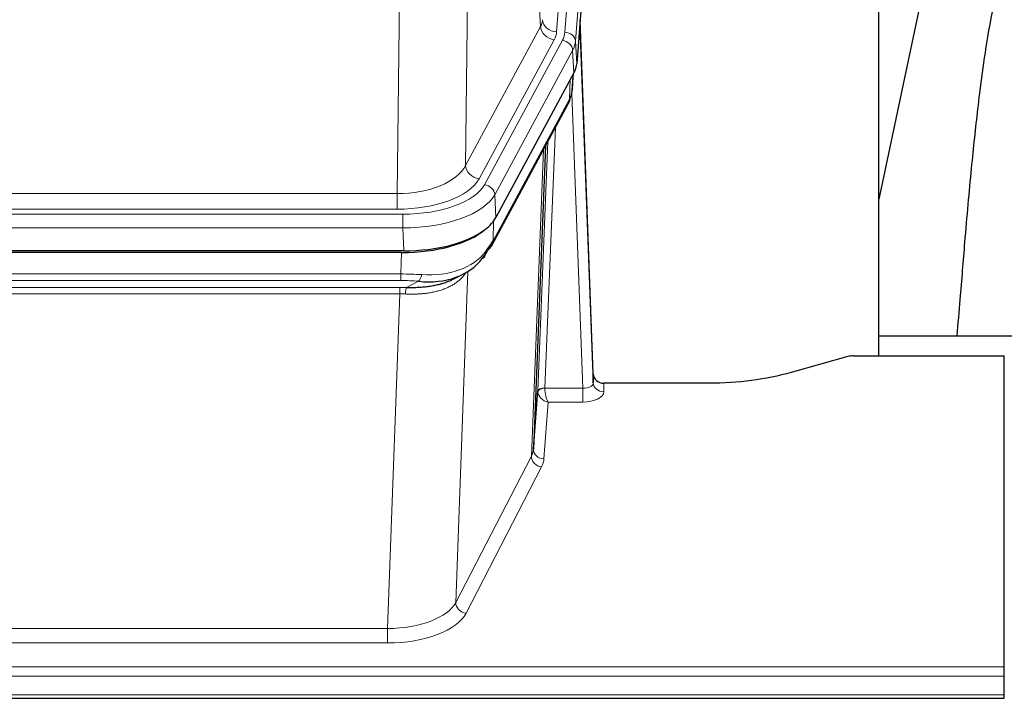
# Model space of a CAD drawing. Header units: inches. Extents: x 0 to 23760, y -13 to 16800.
# Tile 199 of 207: x 20202 to 20482, y 13654 to 13847. Entities that reach past the tile are written whole.
import ezdxf

# ---------------------------------------------------------------- set-up
doc = ezdxf.new("R2010")
doc.units = ezdxf.units.IN
doc.layers.add('254', color=7, linetype='Continuous', true_color=0xffffff)

msp = doc.modelspace()

# ---------------------------------------------------------------- linework, layer by layer
at = {"layer": '254', "color": 110, "linetype": 'Continuous', "lineweight": 13}
for p, q in [((20357.331, 13843.794), (20370.442, 14017.155)), ((20368.051, 14016.72), (20354.984, 13843.947)), ((20373.436, 14014.585), (20360.325, 13841.224)), ((20350.411, 13845.464), (20346.059, 13919.716)), ((20330.017, 13881.572), (20329.059, 13805.921)), ((20309.616, 13797.886), (20310.585, 13874.382)), ((20329.059, 13805.921), (20350.411, 13845.464)), ((20332.935, 13802.112), (20354.287, 13841.656)), ((20334.46, 13800.438), (20356.634, 13841.503)), ((20360.325, 13841.224), (20360.699, 13834.852)), ((20359.541, 13838.647), (20337.367, 13797.581)), ((20359.914, 13832.274), (20359.541, 13838.647)), ((20359.43, 13827.349), (20359.784, 13832.033)), ((20358.645, 13824.77), (20358.863, 13830.328)), ((20336.898, 13784.494), (20358.645, 13824.77)), ((20362.411, 13742.526), (20359.28, 13826.378)), ((20354.628, 13816.664), (20351.605, 13742.613)), ((20349.608, 13741.847), (20352.501, 13812.724)), ((20347.794, 13723.219), (20351.261, 13810.429)), ((20096.973, 13797.886), (20309.616, 13797.886)), ((20309.616, 13793.472), (20309.616, 13797.886)), ((20337.367, 13797.581), (20337.66, 13791.06)), ((20309.616, 13793.472), (20096.973, 13793.472)), ((20095.385, 13792.048), (20311.205, 13792.048)), ((20311.205, 13788.143), (20311.205, 13792.048)), ((20337.074, 13790.13), (20336.898, 13784.494)), ((20311.205, 13788.143), (20095.385, 13788.143)), ((20311.498, 13781.622), (20311.205, 13788.143)), ((20310.716, 13775.049), (20310.906, 13781.14)), ((20095.874, 13775.049), (20310.716, 13775.049)), ((20310.716, 13773.184), (20310.716, 13775.049)), ((20329.744, 13775.744), (20326.308, 13681.604)), ((20310.716, 13773.184), (20095.874, 13773.184)), ((20096.216, 13771.241), (20310.374, 13771.241)), ((20310.374, 13769.376), (20310.374, 13771.241)), ((20312.286, 13771.21), (20315.74, 13772.955)), ((20310.374, 13769.376), (20096.216, 13769.376)), ((20306.9, 13674.2), (20310.374, 13769.376)), ((20351.606, 13742.526), (20362.411, 13742.526)), ((20362.411, 13742.526), (20362.411, 13738.611)), ((20368.392, 13743.973), (20368.402, 13741.525)), ((20352.569, 13738.611), (20351.375, 13722.462)), ((20362.411, 13738.611), (20352.569, 13738.611)), ((20326.308, 13681.604), (20347.794, 13723.219)), ((20350.702, 13720.155), (20329.217, 13678.541)), ((20099.69, 13674.2), (20306.9, 13674.2)), ((20306.9, 13674.2), (20306.9, 13670.099)), ((20306.9, 13670.099), (20099.69, 13670.099)), ((19925.295, 13663.338), (20482.295, 13663.338)), ((19925.295, 13660.604), (20482.295, 13660.604)), ((19925.295, 13655.356), (20482.295, 13655.356))]:
    msp.add_line(p, q, dxfattribs=at)
at = {"layer": '254', "color": 2, "linetype": 'Continuous', "lineweight": 25}
for p, q in [((20373.817, 14008.306), (20360.699, 13834.852)), ((20446.635, 13751.74), (20446.635, 13940.541)), ((20466.181, 13889.052), (20446.635, 13796.304)), ((20365.393, 13746.595), (20361.636, 13847.233)), ((20361.716, 13842.84), (20365.404, 13744.058)), ((20359.914, 13832.274), (20337.66, 13791.06)), ((20359.423, 13827.236), (20359.787, 13832.038)), ((20359.601, 13831.693), (20359.43, 13827.349)), ((20359.423, 13827.236), (20359.43, 13827.349)), ((20336.538, 13783.164), (20358.286, 13823.44)), ((20351.807, 13811.44), (20348.379, 13725.229)), ((20311.498, 13781.622), (20095.092, 13781.622)), ((20310.906, 13781.14), (20095.683, 13781.14)), ((20325.604, 13773.576), (20328.397, 13774.988)), ((20518.633, 13757.313), (20446.636, 13757.313)), ((20437.839, 13751.545), (20421.674, 13747.014)), ((20439.338, 13751.74), (20482.295, 13751.74)), ((20482.295, 13663.338), (20482.295, 13751.74)), ((20365.404, 13744.058), (20365.393, 13746.595)), ((20398.295, 13743.973), (20368.392, 13743.973)), ((20348.379, 13725.229), (20349.608, 13741.847)), ((20482.295, 13660.604), (20482.295, 13663.338)), ((20482.295, 13655.356), (20482.295, 13660.604)), ((19925.295, 13654.341), (20482.295, 13654.341)), ((20482.295, 13654.341), (20482.295, 13655.356))]:
    msp.add_line(p, q, dxfattribs=at)
at = {"layer": '254', "color": 110, "linetype": 'Continuous', "lineweight": 13}
for centre, major_axis, ratio, start_param, end_param in [((20330.966, 13847.885), (-20.038, 0.241), 0.4621297, 2.903225, 3.1123764), ((20354.984, 13847.495), (3.989, -0.302), 0.8864705, 3.2608937, 4.7793301), ((20361.716, 13840.687), (-0.214, 6.443), 0.0117452, 5.0526437, 5.774114), ((20354.287, 13845.204), (3.52, -1.9), 0.8606628, 3.6289862, 5.1474227), ((20330.966, 13844.337), (-24.033, 0.005), 0.4611335, 2.8976848, 3.1068362), ((20333.313, 13844.185), (-24.033, 0.005), 0.4611335, 2.8976848, 3.1068362), ((20357.331, 13841.133), (2.991, -0.226), 0.8864705, 0.119301, 1.6377375), ((20356.634, 13838.842), (2.64, -1.425), 0.8606628, 0.4873936, 2.00583), ((20333.313, 13841.524), (27.028, 0.171), 0.4605352, 6.0362132, 6.2453646), ((20358.717, 13842.748), (2.998, 0.112), 0.4302668, 5.7021495, 6.2671208), ((20354.766, 13825.34), (3.52, -1.9), 0.8606628, 0.0000038, 0.4001271), ((20331.635, 13807.56), (27.538, 20.422), 0.1820483, 5.9117298, 5.94371), ((20309.696, 13808.493), (20.002, 0.126), 0.5302672, 4.7050812, 6.0263936), ((20332.935, 13805.661), (-3.52, 1.9), 0.8606628, 0.4873936, 2.00583), ((20309.696, 13804.945), (24.002, 0.049), 0.477994, 4.708097, 6.0294094), ((20311.154, 13803.145), (-24.02, 0.03), 0.4619935, 1.5735185, 2.8978281), ((20334.46, 13797.777), (2.64, -1.425), 0.8606628, 0.4873936, 2.00583), ((20311.154, 13800.484), (27.018, 0.111), 0.4567867, 4.7124116, 6.0367213), ((20333.019, 13785.065), (3.52, -1.9), 0.8606628, 0.0000038, 0.4001271), ((20310.969, 13796.432), (-25.329, 12.681), 0.6929209, 2.1169098, 3.0007467), ((20310.066, 13767.615), (27.015, 0.091), 0.2751837, 1.3250001, 1.545831), ((20315.74, 13776.79), (-0.368, -3.983), 0.2964475, 0.3019504, 1.0888865), ((20309.584, 13761.429), (24.025, 0.387), 0.4081206, 1.4515092, 1.5313568), ((20310.066, 13763.78), (23.017, 0.318), 0.4083138, 1.3161001, 1.5369309), ((20312.286, 13767.375), (0.131, 3.998), 0.1099517, 0.2897867, 1.0584981), ((20309.584, 13757.593), (20.023, 0.877), 0.5868265, 1.4258227, 1.5056703), ((20351.605, 13741.752), (1.998, -0.082), 0.4302193, 1.5883537, 3.1255299), ((20351.606, 13741.665), (-1.996, -0.13), 0.4297663, 4.6843512, 6.2157251), ((20352.605, 13742.581), (1.001, 0.011), 0.9036671, 3.0949666, 3.1907319), ((20352.569, 13741.235), (-0.506, 2.997), 0.2740591, 1.0794715, 2.5891813), ((20362.399, 13744.149), (-3.004, 0.138), 0.5390598, 1.5996723, 3.1704686), ((20368.402, 13744.149), (-3, -0.013), 0.8746179, 0.0299147, 1.5670846), ((20352.605, 13741.72), (-2.996, 0.15), 0.8842154, 0.0089587, 0.1047242), ((20352.569, 13741.235), (-2.669, 1.608), 0.8008031, 0.5106166, 2.0203264), ((20362.399, 13741.525), (-6.003, 0.008), 0.4854373, 1.5734916, 3.1442879), ((20350.702, 13722.779), (2.666, -1.376), 0.8484453, 3.5215353, 5.1252561), ((20328.376, 13725.484), (20.016, 0.121), 0.4848834, 6.0350943, 6.2444185), ((20351.375, 13725.086), (2.992, -0.221), 0.8740585, 3.1714428, 4.7769181), ((20328.376, 13722.86), (23.014, 0.002), 0.4845187, 6.038018, 6.2473422), ((20306.893, 13683.874), (20.013, 0.104), 0.483363, 4.7101919, 6.0355739), ((20329.217, 13681.165), (2.666, -1.376), 0.8484453, 3.5215353, 5.1252561), ((20306.893, 13681.25), (-23.012, 0.004), 0.4845836, 1.5711584, 2.8965404)]:
    msp.add_ellipse(centre, major_axis=major_axis, ratio=ratio, start_param=start_param, end_param=end_param, dxfattribs=at)
at = {"layer": '254', "color": 2, "linetype": 'Continuous', "lineweight": 25}
for centre, major_axis, ratio, start_param, end_param in [((20333.679, 13835.291), (-27.037, 0.006), 0.4611335, 2.8976848, 3.1068362), ((20332.786, 13836.837), (-26.161, 11.46), 0.4493681, 3.1218709, 3.267222), ((20331.635, 13807.56), (27.174, 22.247), 0.2659532, 6.0029104, 6.0348906), ((20354.932, 13825.661), (3.584, -1.776), 0.8816114, 6.2824956, 6.6531678), ((20311.44, 13794.106), (-27.023, 0.034), 0.4619935, 2.6128783, 2.8978281), ((20310.881, 13793.615), (-27.01, 0.015), 0.4618579, 1.5720062, 2.656), ((20311.44, 13794.106), (-27.023, 0.034), 0.4619935, 1.5735185, 2.6128783), ((20310.066, 13767.615), (27.355, 20.182), 0.1876908, 5.6857719, 5.9066027), ((20312.762, 13764.752), (23.434, 19.972), 0.1471226, 5.6997031, 5.9205339), ((20333.019, 13785.065), (3.52, -1.9), 0.8606628, 5.9153676, 6.2831892), ((20310.969, 13796.432), (-23.359, 16.381), 0.7286412, 2.2260513, 3.1098882), ((20331.242, 13782.383), (3.195, -2.407), 0.6715965, 6.033487, 6.820423), ((20439.341, 13750.282), (-3, 0.002), 0.4856498, 4.7136997, 5.2369038), ((20368.392, 13746.686), (-3, 0.002), 0.9042699, 0.0343167, 1.5714866)]:
    msp.add_ellipse(centre, major_axis=major_axis, ratio=ratio, start_param=start_param, end_param=end_param, dxfattribs=at)
for points, knots in [([(20494.692, 13889.068), (20493.95, 13888.035), (20488.466, 13880.011), (20483.084, 13867.319), (20479.204, 13852.361), (20476.782, 13838.478), (20474.775, 13823.249), (20472.804, 13804.746), (20471.172, 13786.463), (20469.885, 13770.095), (20469.083, 13760.955), (20468.787, 13757.437)], [0, 0, 0, 0, 0.0222318, 0.1727672, 0.2873868, 0.4185998, 0.5679441, 0.6959303, 0.8383189, 0.9387461, 1, 1, 1, 1]), ([(20312.286, 13771.21), (20312.804, 13771.201), (20313.32, 13771.199), (20314.345, 13771.211), (20314.855, 13771.226), (20315.49, 13771.255), (20315.616, 13771.262), (20315.869, 13771.276), (20315.995, 13771.284), (20316.372, 13771.309), (20316.621, 13771.328), (20317.363, 13771.392), (20317.85, 13771.444), (20318.809, 13771.569), (20319.281, 13771.642), (20320.209, 13771.808), (20320.666, 13771.901), (20321.34, 13772.058), (20321.562, 13772.113), (20321.893, 13772.2), (20322.003, 13772.229), (20322.167, 13772.275), (20322.222, 13772.29), (20322.33, 13772.321), (20322.817, 13772.462), (20323.285, 13772.616), (20324.091, 13772.907), (20324.789, 13773.186), (20325.443, 13773.495), (20325.724, 13773.637)], [0, 0, 0, 0, 0.1020877, 0.1020877, 0.2041754, 0.2041754, 0.2296973, 0.2296973, 0.2552192, 0.2552192, 0.3062631, 0.3062631, 0.4083508, 0.4083508, 0.5104385, 0.5104385, 0.6125262, 0.6125262, 0.66357, 0.66357, 0.6890919, 0.6890919, 0.7018529, 0.7018529, 0.7146139, 0.8167015, 0.8167015, 0.9187892, 1, 1, 1, 1]), ([(20421.674, 13747.014), (20418.141, 13746.023), (20414.339, 13745.259), (20406.456, 13744.234), (20402.376, 13743.973), (20398.295, 13743.973)], [0, 0, 0, 0, 0.5, 0.5, 1, 1, 1, 1])]:
    msp.add_open_spline(points, degree=3, knots=knots, dxfattribs=at)
msp.add_open_spline([(20358.286, 13823.44), (20358.406, 13823.663), (20358.516, 13823.885)], degree=2, dxfattribs=at)
at = {"layer": '254', "color": 110, "linetype": 'Continuous', "lineweight": 13}
msp.add_open_spline([(20329.347, 13775.618), (20329.191, 13775.366), (20329.019, 13775.117), (20328.644, 13774.627), (20328.44, 13774.386), (20328.003, 13773.915), (20327.768, 13773.684), (20327.268, 13773.234), (20327.002, 13773.015), (20326.58, 13772.696), (20326.435, 13772.591), (20326.212, 13772.437), (20326.137, 13772.386), (20325.985, 13772.285), (20325.908, 13772.235), (20325.519, 13771.989), (20325.196, 13771.801), (20324.526, 13771.446), (20323.833, 13771.109), (20323.091, 13770.812), (20322.326, 13770.535), (20321.931, 13770.406), (20321.473, 13770.273), (20321.422, 13770.258), (20321.319, 13770.229), (20321.268, 13770.215), (20321.113, 13770.172), (20320.802, 13770.09), (20320.487, 13770.013), (20319.852, 13769.869), (20319.422, 13769.784), (20318.547, 13769.636), (20318.103, 13769.573), (20317.202, 13769.467), (20316.744, 13769.424), (20316.047, 13769.375), (20315.813, 13769.361), (20315.459, 13769.344), (20315.34, 13769.338), (20315.103, 13769.329), (20314.984, 13769.325), (20314.387, 13769.309), (20313.908, 13769.305), (20312.942, 13769.314), (20312.456, 13769.327), (20311.967, 13769.347)], degree=3, knots=[0, 0, 0, 0, 0.0625, 0.0625, 0.125, 0.125, 0.1875, 0.1875, 0.25, 0.25, 0.28125, 0.28125, 0.296875, 0.296875, 0.3125, 0.3125, 0.375, 0.375, 0.4375, 0.5, 0.5, 0.5625, 0.5625, 0.5703125, 0.5703125, 0.578125, 0.578125, 0.59375, 0.625, 0.625, 0.6875, 0.6875, 0.75, 0.75, 0.8125, 0.8125, 0.84375, 0.84375, 0.859375, 0.859375, 0.875, 0.875, 0.9375, 0.9375, 1, 1, 1, 1], dxfattribs=at)

doc.saveas('drawing.dxf')
